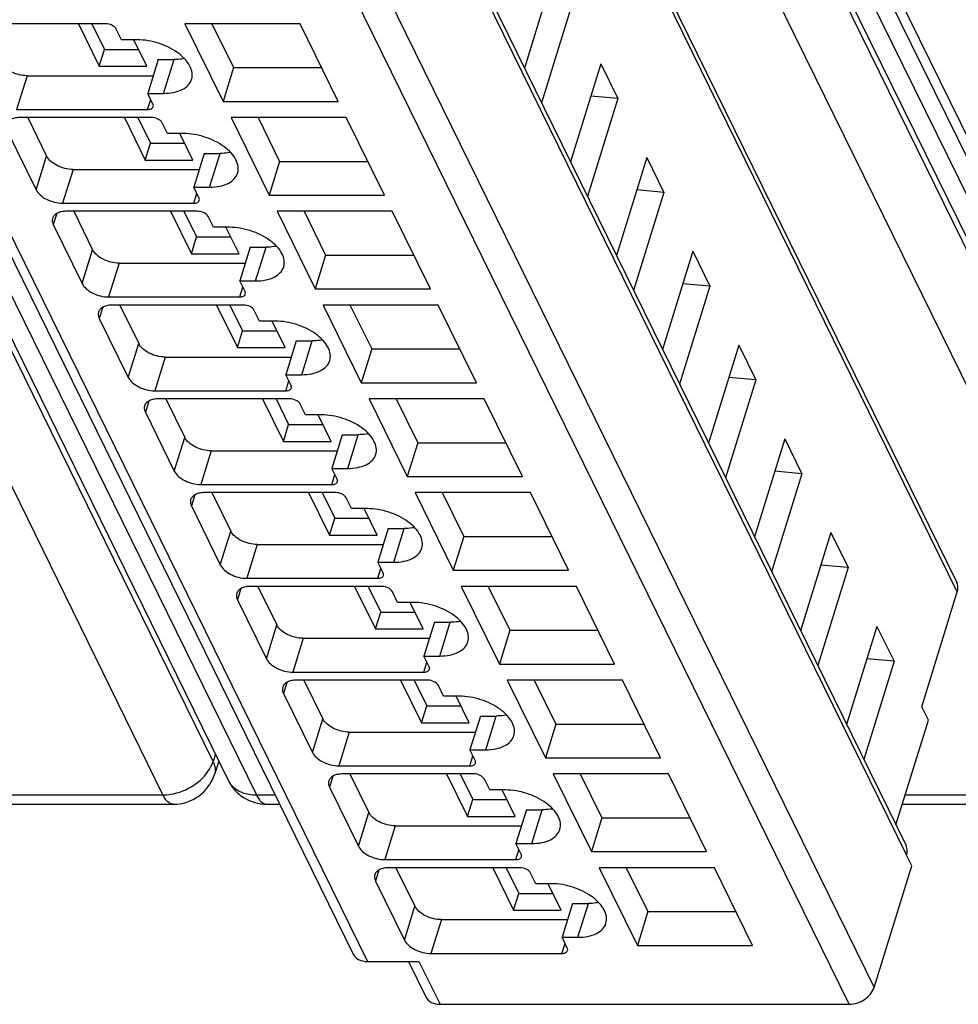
# Model space of a CAD drawing. Header units: millimetres. Extents: x 0 to 594, y 0 to 420.
# Tile 36 of 236: x 241 to 256, y 28 to 44. Entities that reach past the tile are written whole.
import ezdxf

# ---------------------------------------------------------------- set-up
doc = ezdxf.new("R2010")
doc.units = ezdxf.units.MM
doc.header["$LTSCALE"] = 32.67
doc.layers.get('0').update_dxf_attribs({"linetype": 'CONTINUOUS'})

msp = doc.modelspace()

# ---------------------------------------------------------------- linework, layer by layer
at = {"color": 9, "linetype": 'CONTINUOUS'}
for p, q in [((244.38021, 32.10772), (226.53237, 68.4778)), ((259.91544, 32.10772), (242.0676, 68.4778)), ((243.60617, 31.58985), (225.75831, 67.95995)), ((227.20355, 67.95995), (245.05141, 31.58985)), ((259.1414, 31.58985), (241.29354, 67.95995)), ((242.73878, 67.95995), (260.58663, 31.58985)), ((255.8874, 34.72941), (241.36741, 64.31805)), ((255.10352, 30.66302), (240.38017, 60.66606)), ((239.71625, 58.94662), (254.60229, 28.61205)), ((254.21458, 28.35094), (239.32854, 58.68551)), ((232.53105, 58.02246), (246.76633, 29.01399)), ((248.06628, 58.02246), (262.30156, 29.01399)), ((243.61606, 42.44077), (243.77744, 42.96298)), ((241.50469, 42.71434), (241.34332, 42.19212)), ((243.36965, 42.19212), (243.4171, 42.34568)), ((241.64638, 40.9489), (241.80776, 41.47112)), ((244.32782, 40.99034), (244.4892, 41.51256)), ((242.21646, 41.26392), (242.05508, 40.7417)), ((244.08141, 40.7417), (244.12887, 40.89526)), ((241.96411, 40.58284), (241.91075, 40.41017)), ((245.03959, 39.53992), (245.20096, 40.06214)), ((242.35814, 39.49848), (242.51952, 40.0207)), ((242.92822, 39.81349), (242.76684, 39.29128)), ((244.79318, 39.29128), (244.84063, 39.44483)), ((242.67587, 39.13242), (242.62251, 38.95975)), ((243.06991, 38.04806), (243.23129, 38.57027)), ((245.75135, 38.0895), (245.91273, 38.61172)), ((243.63999, 38.36307), (243.47861, 37.84085)), ((245.50494, 37.84085), (245.5524, 37.99441)), ((243.38764, 37.682), (243.33428, 37.50933)), ((246.46312, 36.63907), (246.62449, 37.16129)), ((243.78167, 36.59763), (243.94305, 37.11985)), ((244.35175, 36.91265), (244.19037, 36.39043)), ((246.21671, 36.39043), (246.26416, 36.54399)), ((244.0994, 36.23157), (244.04604, 36.0589)), ((244.49344, 35.14721), (244.65481, 35.66943)), ((247.17488, 35.18865), (247.33626, 35.71087)), ((245.06352, 35.46222), (244.90214, 34.94001)), ((246.92847, 34.94001), (246.97592, 35.09356)), ((244.81117, 34.78115), (244.75781, 34.60848)), ((245.2052, 33.69679), (245.36658, 34.219)), ((247.88664, 33.73823), (248.04802, 34.26045)), ((245.77528, 34.0118), (245.6139, 33.48958)), ((247.64024, 33.48958), (247.68769, 33.64314)), ((245.52293, 33.33073), (245.46957, 33.15806)), ((245.91697, 32.24636), (246.07834, 32.76858)), ((248.59841, 32.2878), (248.75979, 32.81002)), ((246.48704, 32.56138), (246.32567, 32.03916)), ((244.41689, 32.22063), (244.38021, 32.10772)), ((248.352, 32.03916), (248.39945, 32.19272)), ((246.23469, 31.8803), (246.18134, 31.70763)), ((239.54768, 31.58985), (243.60617, 31.58985)), ((245.05141, 31.58985), (245.3398, 31.58985)), ((255.08291, 31.58985), (259.1414, 31.58985)), ((246.62873, 30.79594), (246.79011, 31.31816)), ((249.31017, 30.83738), (249.47155, 31.3596)), ((247.19881, 31.11095), (247.03743, 30.58874)), ((249.06376, 30.58874), (249.11122, 30.74229)), ((246.94646, 30.42988), (246.8931, 30.25721)), ((247.34049, 29.34552), (247.50187, 29.86774)), ((250.02194, 29.38696), (250.18331, 29.90918)), ((247.91057, 29.66053), (247.7492, 29.13831)), ((249.77553, 29.13831), (249.82298, 29.29187)), ((247.56459, 29.01399), (247.88997, 28.35094))]:
    msp.add_line(p, q, dxfattribs=at)
at = {"color": 7, "linetype": 'CONTINUOUS'}
for p, q in [((226.76644, 68.18848), (244.6143, 31.81837)), ((242.30167, 68.18848), (260.14952, 31.81837)), ((241.35963, 64.4649), (255.87962, 34.87626)), ((240.37255, 60.80997), (255.0959, 30.80693)), ((232.31249, 58.13672), (246.54778, 29.12825)), ((247.84772, 58.13672), (262.08301, 29.12825)), ((249.66317, 44.34921), (249.19452, 42.83268)), ((249.92754, 43.81048), (249.45889, 42.29395)), ((242.71889, 43.51822), (240.69256, 43.51822)), ((242.29856, 43.51822), (242.62188, 42.85938)), ((242.50739, 43.51822), (242.70256, 43.12049)), ((242.96372, 43.26958), (242.88237, 43.43534)), ((245.72769, 43.51822), (243.94698, 43.51822)), ((243.94698, 43.51822), (244.53672, 42.31645)), ((244.36462, 43.51822), (244.6981, 42.83866)), ((246.31744, 42.31645), (245.72769, 43.51822)), ((243.20934, 43.26958), (242.96372, 43.26958)), ((243.35872, 42.85938), (243.15743, 43.26958)), ((242.62188, 42.85938), (242.70256, 43.12049)), ((242.70256, 43.12049), (243.23059, 43.12049)), ((243.53182, 42.96298), (243.37044, 42.44077)), ((243.53182, 42.96298), (243.77744, 42.96298)), ((242.62188, 42.85938), (243.35872, 42.85938)), ((244.6981, 42.83866), (244.53672, 42.31645)), ((244.6981, 42.83866), (246.06117, 42.83866)), ((250.37493, 42.89879), (249.90629, 41.38225)), ((250.37493, 42.89879), (250.6393, 42.36006)), ((241.50469, 42.71434), (243.45498, 42.71434)), ((243.37044, 42.44077), (243.61606, 42.44077)), ((243.45179, 42.275), (243.37044, 42.44077)), ((250.6393, 42.36006), (250.17066, 40.84352)), ((250.6393, 42.36006), (250.21986, 42.39699)), ((241.34332, 42.19212), (243.36965, 42.19212)), ((244.53672, 42.31645), (246.31744, 42.31645)), ((243.43066, 42.0678), (241.40432, 42.0678)), ((241.51495, 42.0678), (241.80776, 41.47112)), ((243.01033, 42.0678), (243.33364, 41.40896)), ((243.21915, 42.0678), (243.41433, 41.67007)), ((246.43946, 42.0678), (244.65874, 42.0678)), ((244.65874, 42.0678), (245.24849, 40.86602)), ((245.07638, 42.0678), (245.40987, 41.38824)), ((247.02921, 40.86602), (246.43946, 42.0678)), ((243.67548, 41.81916), (243.59414, 41.98492)), ((241.19898, 41.8606), (241.64638, 40.9489)), ((243.9211, 41.81916), (243.67548, 41.81916)), ((244.07049, 41.40896), (243.86919, 41.81916)), ((243.33364, 41.40896), (243.41433, 41.67007)), ((243.41433, 41.67007), (243.94235, 41.67007)), ((244.24358, 41.51256), (244.08221, 40.99034)), ((244.24358, 41.51256), (244.4892, 41.51256)), ((251.0867, 41.44837), (250.61805, 39.93183)), ((251.0867, 41.44837), (251.35107, 40.90964)), ((243.33364, 41.40896), (244.07049, 41.40896)), ((245.40987, 41.38824), (245.24849, 40.86602)), ((245.40987, 41.38824), (246.77294, 41.38824)), ((242.21646, 41.26392), (244.16675, 41.26392)), ((244.08221, 40.99034), (244.32782, 40.99034)), ((244.16355, 40.82458), (244.08221, 40.99034)), ((245.24849, 40.86602), (247.02921, 40.86602)), ((251.35107, 40.90964), (250.88242, 39.3931)), ((251.35107, 40.90964), (250.93163, 40.94657)), ((242.05508, 40.7417), (244.08141, 40.7417)), ((244.14242, 40.61738), (242.11609, 40.61738)), ((242.22671, 40.61738), (242.51952, 40.0207)), ((243.72209, 40.61738), (244.0454, 39.95854)), ((243.93091, 40.61738), (244.12609, 40.21965)), ((244.38725, 40.36873), (244.3059, 40.5345)), ((247.15122, 40.61738), (245.3705, 40.61738)), ((245.3705, 40.61738), (245.96025, 39.4156)), ((245.78815, 40.61738), (246.12163, 39.93782)), ((247.74097, 39.4156), (247.15122, 40.61738)), ((241.91075, 40.41017), (242.35814, 39.49848)), ((244.63286, 40.36873), (244.38725, 40.36873)), ((244.78225, 39.95854), (244.58096, 40.36873)), ((244.0454, 39.95854), (244.12609, 40.21965)), ((244.12609, 40.21965), (244.65412, 40.21965)), ((244.95535, 40.06214), (244.79397, 39.53992)), ((244.95535, 40.06214), (245.20096, 40.06214)), ((244.0454, 39.95854), (244.78225, 39.95854)), ((246.12163, 39.93782), (245.96025, 39.4156)), ((246.12163, 39.93782), (247.4847, 39.93782)), ((251.79846, 39.99794), (251.32981, 38.48141)), ((251.79846, 39.99794), (252.06283, 39.45921)), ((242.92822, 39.81349), (244.87851, 39.81349)), ((244.79397, 39.53992), (245.03959, 39.53992)), ((244.87531, 39.37416), (244.79397, 39.53992)), ((252.06283, 39.45921), (251.59418, 37.94268)), ((252.06283, 39.45921), (251.64339, 39.49615)), ((245.96025, 39.4156), (247.74097, 39.4156)), ((242.76684, 39.29128), (244.79318, 39.29128)), ((244.85419, 39.16695), (242.82785, 39.16695)), ((242.93848, 39.16695), (243.23129, 38.57027)), ((244.43386, 39.16695), (244.75717, 38.50811)), ((244.64268, 39.16695), (244.83786, 38.76922)), ((247.86299, 39.16695), (246.08227, 39.16695)), ((246.08227, 39.16695), (246.67202, 37.96518)), ((246.49793, 39.17099), (246.83339, 38.48739)), ((248.45273, 37.96518), (247.86299, 39.16695)), ((245.09901, 38.91831), (245.01767, 39.08407)), ((242.62251, 38.95975), (243.06991, 38.04806)), ((245.34463, 38.91831), (245.09901, 38.91831)), ((245.49402, 38.50811), (245.29272, 38.91831)), ((244.75717, 38.50811), (244.83786, 38.76922)), ((244.83786, 38.76922), (245.36588, 38.76922)), ((245.66711, 38.61172), (245.50573, 38.0895)), ((245.66711, 38.61172), (245.91273, 38.61172)), ((252.51022, 38.54752), (252.04158, 37.03098)), ((252.51022, 38.54752), (252.77459, 38.00879)), ((244.75717, 38.50811), (245.49402, 38.50811)), ((246.83339, 38.48739), (246.67202, 37.96518)), ((246.83339, 38.48739), (248.19647, 38.48739)), ((243.63999, 38.36307), (245.59028, 38.36307)), ((245.50573, 38.0895), (245.75135, 38.0895)), ((245.58708, 37.92373), (245.50573, 38.0895)), ((246.67202, 37.96518), (248.45273, 37.96518)), ((252.77459, 38.00879), (252.30595, 36.49225)), ((252.77459, 38.00879), (252.35516, 38.04572)), ((243.47861, 37.84085), (245.50494, 37.84085)), ((245.56595, 37.71653), (243.53962, 37.71653)), ((243.65024, 37.71653), (243.94305, 37.11985)), ((245.14562, 37.71653), (245.46893, 37.05769)), ((245.35444, 37.71653), (245.54962, 37.3188)), ((245.81078, 37.46789), (245.72943, 37.63365)), ((248.57475, 37.71653), (246.79403, 37.71653)), ((246.79403, 37.71653), (247.38378, 36.51475)), ((247.21168, 37.71653), (247.54516, 37.03697)), ((249.1645, 36.51475), (248.57475, 37.71653)), ((243.33428, 37.50933), (243.78167, 36.59763)), ((246.05639, 37.46789), (245.81078, 37.46789)), ((246.20578, 37.05769), (246.00449, 37.46789)), ((245.46893, 37.05769), (245.54962, 37.3188)), ((245.54962, 37.3188), (246.07765, 37.3188)), ((246.37888, 37.16129), (246.2175, 36.63907)), ((246.37888, 37.16129), (246.62449, 37.16129)), ((245.46893, 37.05769), (246.20578, 37.05769)), ((247.54516, 37.03697), (247.38378, 36.51475)), ((247.54516, 37.03697), (248.90823, 37.03697)), ((253.22199, 37.0971), (252.75334, 35.58056)), ((253.22199, 37.0971), (253.48636, 36.55837)), ((244.35175, 36.91265), (246.30204, 36.91265)), ((246.2175, 36.63907), (246.46312, 36.63907)), ((246.29884, 36.47331), (246.2175, 36.63907)), ((253.48636, 36.55837), (253.01771, 35.04183)), ((253.48636, 36.55837), (253.06692, 36.5953)), ((247.38378, 36.51475), (249.1645, 36.51475)), ((244.19037, 36.39043), (246.21671, 36.39043)), ((246.27772, 36.26611), (244.25138, 36.26611)), ((244.36201, 36.26611), (244.65481, 35.66943)), ((245.85738, 36.26611), (246.1807, 35.60727)), ((246.06621, 36.26611), (246.26139, 35.86838)), ((249.28652, 36.26611), (247.5058, 36.26611)), ((247.5058, 36.26611), (248.09554, 35.06433)), ((247.92344, 36.26611), (248.25692, 35.58655)), ((249.87626, 35.06433), (249.28652, 36.26611)), ((246.52254, 36.01746), (246.4412, 36.18323)), ((244.04604, 36.0589), (244.49344, 35.14721)), ((246.76816, 36.01746), (246.52254, 36.01746)), ((246.91755, 35.60727), (246.71625, 36.01746)), ((246.1807, 35.60727), (246.26139, 35.86838)), ((246.26139, 35.86838), (246.78941, 35.86838)), ((247.09064, 35.71087), (246.92926, 35.18865)), ((247.09064, 35.71087), (247.33626, 35.71087)), ((253.93375, 35.64667), (253.46511, 34.13014)), ((253.93375, 35.64667), (254.19812, 35.10795)), ((246.1807, 35.60727), (246.91755, 35.60727)), ((248.25692, 35.58655), (248.09554, 35.06433)), ((248.25692, 35.58655), (249.62, 35.58655)), ((245.06352, 35.46222), (247.0138, 35.46222)), ((246.92926, 35.18865), (247.17488, 35.18865)), ((247.01061, 35.02289), (246.92926, 35.18865)), ((248.09554, 35.06433), (249.87626, 35.06433)), ((254.19812, 35.10795), (253.72948, 33.59141)), ((254.19812, 35.10795), (253.77869, 35.14488)), ((244.90214, 34.94001), (246.92847, 34.94001)), ((246.98948, 34.81568), (244.96315, 34.81568)), ((245.07377, 34.81568), (245.36658, 34.219)), ((246.56915, 34.81568), (246.89246, 34.15684)), ((246.77797, 34.81568), (246.97315, 34.41795)), ((247.23431, 34.56704), (247.15296, 34.7328)), ((249.99828, 34.81568), (248.21756, 34.81568)), ((248.21756, 34.81568), (248.80731, 33.61391)), ((248.63521, 34.81568), (248.96869, 34.13612)), ((250.58803, 33.61391), (249.99828, 34.81568)), ((255.33872, 32.95387), (255.8874, 34.72941)), ((244.75781, 34.60848), (245.2052, 33.69679)), ((247.47992, 34.56704), (247.23431, 34.56704)), ((247.62931, 34.15684), (247.42801, 34.56704)), ((246.89246, 34.15684), (246.97315, 34.41795)), ((246.97315, 34.41795), (247.50118, 34.41795)), ((246.89246, 34.15684), (247.62931, 34.15684)), ((247.80241, 34.26045), (247.64103, 33.73823)), ((247.80241, 34.26045), (248.04802, 34.26045)), ((248.96869, 34.13612), (248.80731, 33.61391)), ((248.96869, 34.13612), (250.33176, 34.13612)), ((254.64552, 34.19625), (254.17687, 32.67971)), ((254.64552, 34.19625), (254.90989, 33.65752)), ((245.77528, 34.0118), (247.72557, 34.0118)), ((247.64103, 33.73823), (247.88664, 33.73823)), ((247.72237, 33.57246), (247.64103, 33.73823)), ((254.90989, 33.65752), (254.44212, 32.13919)), ((254.90989, 33.65752), (254.49045, 33.69445)), ((248.80731, 33.61391), (250.58803, 33.61391)), ((245.6139, 33.48958), (247.64024, 33.48958)), ((247.70124, 33.36526), (245.67491, 33.36526)), ((245.78554, 33.36526), (246.07834, 32.76858)), ((247.28091, 33.36526), (247.60423, 32.70642)), ((247.48974, 33.36526), (247.68491, 32.96753)), ((250.71004, 33.36526), (248.92933, 33.36526)), ((248.92933, 33.36526), (249.51907, 32.16348)), ((249.34697, 33.36526), (249.68045, 32.6857)), ((251.29979, 32.16348), (250.71004, 33.36526)), ((247.94607, 33.11662), (247.86473, 33.28238)), ((245.46957, 33.15806), (245.91697, 32.24636)), ((248.19169, 33.11662), (247.94607, 33.11662)), ((248.34107, 32.70642), (248.13978, 33.11662)), ((247.60423, 32.70642), (247.68491, 32.96753)), ((247.68491, 32.96753), (248.21294, 32.96753)), ((255.4404, 32.74667), (255.33872, 32.95387)), ((248.51417, 32.81002), (248.35279, 32.2878)), ((248.51417, 32.81002), (248.75979, 32.81002)), ((254.93948, 31.12569), (255.4404, 32.74667)), ((247.60423, 32.70642), (248.34107, 32.70642)), ((249.68045, 32.6857), (249.51907, 32.16348)), ((249.68045, 32.6857), (251.04352, 32.6857)), ((246.48704, 32.56138), (248.43733, 32.56138)), ((248.35279, 32.2878), (248.59841, 32.2878)), ((248.43414, 32.12204), (248.35279, 32.2878)), ((249.51907, 32.16348), (251.29979, 32.16348)), ((244.46918, 32.11408), (244.40158, 31.90604)), ((246.32567, 32.03916), (248.352, 32.03916)), ((248.41301, 31.91484), (246.38667, 31.91484)), ((246.4973, 31.91484), (246.79011, 31.31816)), ((247.99268, 31.91484), (248.31599, 31.256)), ((248.2015, 31.91484), (248.39668, 31.51711)), ((248.65783, 31.66619), (248.57649, 31.83196)), ((251.42181, 31.91484), (249.64109, 31.91484)), ((249.64109, 31.91484), (250.23084, 30.71306)), ((250.05874, 31.91484), (250.39222, 31.23528)), ((252.01156, 30.71306), (251.42181, 31.91484)), ((246.18134, 31.70763), (246.62873, 30.79594)), ((248.90345, 31.66619), (248.65783, 31.66619)), ((249.05284, 31.256), (248.85154, 31.66619)), ((239.50305, 31.4454), (243.76755, 31.4454)), ((245.21278, 31.4454), (245.41069, 31.4454)), ((248.31599, 31.256), (248.39668, 31.51711)), ((248.39668, 31.51711), (248.92471, 31.51711)), ((255.03827, 31.4454), (259.30278, 31.4454)), ((248.31599, 31.256), (249.05284, 31.256)), ((249.22593, 31.3596), (249.06456, 30.83738)), ((249.22593, 31.3596), (249.47155, 31.3596)), ((250.39222, 31.23528), (250.23084, 30.71306)), ((250.39222, 31.23528), (251.75529, 31.23528)), ((247.19881, 31.11095), (249.1491, 31.11095)), ((249.06456, 30.83738), (249.31017, 30.83738)), ((249.1459, 30.67162), (249.06456, 30.83738)), ((250.23084, 30.71306), (252.01156, 30.71306)), ((255.10191, 30.6578), (255.10352, 30.66302)), ((255.18325, 30.49203), (255.10191, 30.6578)), ((247.03743, 30.58874), (249.06376, 30.58874)), ((249.12477, 30.46442), (247.09844, 30.46442)), ((247.20906, 30.46442), (247.50187, 29.86774)), ((248.70444, 30.46442), (249.02775, 29.80557)), ((248.91326, 30.46442), (249.10844, 30.06668)), ((252.13357, 30.46442), (250.35285, 30.46442)), ((250.35285, 30.46442), (250.9426, 29.26264)), ((250.7705, 30.46442), (251.10398, 29.78485)), ((252.72332, 29.26264), (252.13357, 30.46442)), ((254.60229, 28.61205), (255.18325, 30.49203)), ((249.3696, 30.21577), (249.28825, 30.38153)), ((246.8931, 30.25721), (247.34049, 29.34552)), ((249.61521, 30.21577), (249.3696, 30.21577)), ((249.7646, 29.80557), (249.56331, 30.21577)), ((249.02775, 29.80557), (249.10844, 30.06668)), ((249.10844, 30.06668), (249.63647, 30.06668)), ((249.9377, 29.90918), (249.77632, 29.38696)), ((249.9377, 29.90918), (250.18331, 29.90918)), ((249.02775, 29.80557), (249.7646, 29.80557)), ((251.10398, 29.78485), (250.9426, 29.26264)), ((251.10398, 29.78485), (252.46705, 29.78485)), ((247.91057, 29.66053), (249.86086, 29.66053)), ((249.77632, 29.38696), (250.02194, 29.38696)), ((249.85767, 29.2212), (249.77632, 29.38696)), ((250.9426, 29.26264), (252.72332, 29.26264)), ((247.7492, 29.13831), (249.77553, 29.13831)), ((246.76633, 29.01399), (247.56459, 29.01399)), ((247.4021, 29.01399), (247.67141, 28.4652)), ((247.88997, 28.35094), (254.21458, 28.35094))]:
    msp.add_line(p, q, dxfattribs=at)
for centre, radius, start, end in [((243.76755, 32.11206), 0.66667, 269.996931, 341.969103), ((245.21278, 32.11206), 0.66667, 206.035698, 270.002925), ((254.8783, 30.73281), 0.23578, 342.783007, 349.631851)]:
    msp.add_arc(centre, radius, start, end, dxfattribs=at)
for points, knots in [([(242.88237, 43.43534), (242.86955, 43.46147), (242.81526, 43.50243), (242.75279, 43.51822), (242.71889, 43.51822)], [0, 0, 0, 0, 0.46198205, 1, 1, 1, 1]), ([(244.04962, 42.65835), (244.05945, 42.69018), (244.06401, 42.76328), (244.02456, 42.87237), (243.94628, 42.9776), (243.79153, 43.11098), (243.54304, 43.23042), (243.32073, 43.26958), (243.20934, 43.26958)], [0, 0, 0, 0, 0.08651326, 0.18324425, 0.2955517, 0.42361951, 0.71069026, 1, 1, 1, 1]), ([(243.93787, 42.97885), (243.92527, 42.97618), (243.87231, 42.96662), (243.81835, 42.96298), (243.77744, 42.96298)], [0, 0, 0, 0, 0.23947121, 1, 1, 1, 1]), ([(241.50469, 42.71434), (241.41995, 42.71434), (241.29325, 42.74691), (241.15986, 42.83355), (241.1108, 42.89137), (241.09599, 42.92154)], [0, 0, 0, 0, 0.53501664, 0.78777233, 1, 1, 1, 1]), ([(243.61606, 42.44077), (243.66824, 42.44077), (243.76653, 42.44906), (243.89862, 42.49056), (243.99928, 42.55954), (244.03937, 42.62516), (244.04962, 42.65835)], [0, 0, 0, 0, 0.30376172, 0.57000494, 0.79777765, 1, 1, 1, 1]), ([(243.36965, 42.19212), (243.38911, 42.19212), (243.42388, 42.1961), (243.45209, 42.22182), (243.45637, 42.23564)], [0, 0, 0, 0, 0.57363204, 1, 1, 1, 1]), ([(243.45637, 42.23564), (243.45924, 42.24493), (243.45846, 42.25936), (243.4534, 42.27172), (243.45179, 42.275)], [0, 0, 0, 0, 0.72677454, 1, 1, 1, 1]), ([(241.40432, 42.0678), (241.37823, 42.0678), (241.32909, 42.06365), (241.26304, 42.04291), (241.21272, 42.00841), (241.19266, 41.97561), (241.18753, 41.95901)], [0, 0, 0, 0, 0.30375974, 0.56999726, 0.79778841, 1, 1, 1, 1]), ([(243.59414, 41.98492), (243.58132, 42.01105), (243.52703, 42.05201), (243.46456, 42.0678), (243.43066, 42.0678)], [0, 0, 0, 0, 0.46198205, 1, 1, 1, 1]), ([(244.76139, 41.20792), (244.77122, 41.23975), (244.77577, 41.31286), (244.73632, 41.42195), (244.65804, 41.52718), (244.50329, 41.66056), (244.2548, 41.78), (244.03249, 41.81916), (243.9211, 41.81916)], [0, 0, 0, 0, 0.08651326, 0.18324425, 0.2955517, 0.42361951, 0.71069026, 1, 1, 1, 1]), ([(242.21646, 41.26392), (242.13172, 41.26392), (242.00501, 41.29649), (241.87163, 41.38313), (241.82257, 41.44094), (241.80776, 41.47112)], [0, 0, 0, 0, 0.53501664, 0.78777233, 1, 1, 1, 1]), ([(244.64963, 41.52843), (244.63703, 41.52576), (244.58407, 41.5162), (244.53011, 41.51256), (244.4892, 41.51256)], [0, 0, 0, 0, 0.23947121, 1, 1, 1, 1]), ([(244.32782, 40.99034), (244.38, 40.99034), (244.4783, 40.99864), (244.61038, 41.04013), (244.71104, 41.10911), (244.75114, 41.17473), (244.76139, 41.20792)], [0, 0, 0, 0, 0.30376172, 0.57000494, 0.79777765, 1, 1, 1, 1]), ([(241.64638, 40.9489), (241.66119, 40.91873), (241.71025, 40.86091), (241.84363, 40.77427), (241.97034, 40.7417), (242.05508, 40.7417)], [0, 0, 0, 0, 0.21222789, 0.46498369, 1, 1, 1, 1]), ([(244.16813, 40.78522), (244.17101, 40.79451), (244.17022, 40.80894), (244.16516, 40.8213), (244.16355, 40.82458)], [0, 0, 0, 0, 0.72677454, 1, 1, 1, 1]), ([(244.08141, 40.7417), (244.10087, 40.7417), (244.13565, 40.74567), (244.16385, 40.7714), (244.16813, 40.78522)], [0, 0, 0, 0, 0.57363204, 1, 1, 1, 1]), ([(242.11609, 40.61738), (242.09, 40.61738), (242.04085, 40.61323), (241.97481, 40.59249), (241.92449, 40.55798), (241.90443, 40.52518), (241.8993, 40.50859)], [0, 0, 0, 0, 0.30375974, 0.56999726, 0.79778841, 1, 1, 1, 1]), ([(244.3059, 40.5345), (244.29308, 40.56063), (244.23879, 40.60159), (244.17632, 40.61738), (244.14242, 40.61738)], [0, 0, 0, 0, 0.46198205, 1, 1, 1, 1]), ([(241.8993, 40.50859), (241.89697, 40.50105), (241.8905, 40.4679), (241.89947, 40.43317), (241.91075, 40.41017)], [0, 0, 0, 0, 0.23564532, 1, 1, 1, 1]), ([(245.47315, 39.7575), (245.48298, 39.78933), (245.48754, 39.86243), (245.44809, 39.97153), (245.36981, 40.07676), (245.21505, 40.21013), (244.96657, 40.32958), (244.74426, 40.36873), (244.63286, 40.36873)], [0, 0, 0, 0, 0.08651326, 0.18324425, 0.2955517, 0.42361951, 0.71069026, 1, 1, 1, 1]), ([(245.3614, 40.078), (245.34879, 40.07533), (245.29584, 40.06577), (245.24188, 40.06214), (245.20096, 40.06214)], [0, 0, 0, 0, 0.23947121, 1, 1, 1, 1]), ([(242.92822, 39.81349), (242.84348, 39.81349), (242.71678, 39.84606), (242.58339, 39.9327), (242.53433, 39.99052), (242.51952, 40.0207)], [0, 0, 0, 0, 0.53501664, 0.78777233, 1, 1, 1, 1]), ([(245.03959, 39.53992), (245.09177, 39.53992), (245.19006, 39.54822), (245.32214, 39.58971), (245.4228, 39.65869), (245.4629, 39.72431), (245.47315, 39.7575)], [0, 0, 0, 0, 0.30376172, 0.57000494, 0.79777765, 1, 1, 1, 1]), ([(242.35814, 39.49848), (242.37295, 39.4683), (242.42201, 39.41048), (242.5554, 39.32384), (242.6821, 39.29128), (242.76684, 39.29128)], [0, 0, 0, 0, 0.21222789, 0.46498369, 1, 1, 1, 1]), ([(244.79318, 39.29128), (244.81264, 39.29128), (244.84741, 39.29525), (244.87562, 39.32098), (244.87989, 39.33479)], [0, 0, 0, 0, 0.57363204, 1, 1, 1, 1]), ([(244.87989, 39.33479), (244.88277, 39.34408), (244.88199, 39.35851), (244.87693, 39.37088), (244.87531, 39.37416)], [0, 0, 0, 0, 0.72677454, 1, 1, 1, 1]), ([(242.82785, 39.16695), (242.80176, 39.16695), (242.75262, 39.1628), (242.68657, 39.14206), (242.63625, 39.10756), (242.61619, 39.07476), (242.61106, 39.05817)], [0, 0, 0, 0, 0.30375974, 0.56999726, 0.79778841, 1, 1, 1, 1]), ([(245.01767, 39.08407), (245.00485, 39.1102), (244.95056, 39.15117), (244.88808, 39.16695), (244.85419, 39.16695)], [0, 0, 0, 0, 0.46198205, 1, 1, 1, 1]), ([(242.61106, 39.05817), (242.60873, 39.05062), (242.60226, 39.01748), (242.61123, 38.98275), (242.62251, 38.95975)], [0, 0, 0, 0, 0.23564532, 1, 1, 1, 1]), ([(246.18492, 38.30708), (246.19475, 38.33891), (246.1993, 38.41201), (246.15985, 38.5211), (246.08157, 38.62633), (245.92682, 38.75971), (245.67833, 38.87915), (245.45602, 38.91831), (245.34463, 38.91831)], [0, 0, 0, 0, 0.08651326, 0.18324425, 0.2955517, 0.42361951, 0.71069026, 1, 1, 1, 1]), ([(243.63999, 38.36307), (243.55525, 38.36307), (243.42854, 38.39564), (243.29515, 38.48228), (243.24609, 38.5401), (243.23129, 38.57027)], [0, 0, 0, 0, 0.53501664, 0.78777233, 1, 1, 1, 1]), ([(246.07316, 38.62758), (246.06056, 38.62491), (246.0076, 38.61535), (245.95364, 38.61172), (245.91273, 38.61172)], [0, 0, 0, 0, 0.23947121, 1, 1, 1, 1]), ([(245.75135, 38.0895), (245.80353, 38.0895), (245.90183, 38.09779), (246.03391, 38.13929), (246.13457, 38.20827), (246.17467, 38.27389), (246.18492, 38.30708)], [0, 0, 0, 0, 0.30376172, 0.57000494, 0.79777765, 1, 1, 1, 1]), ([(243.06991, 38.04806), (243.08472, 38.01788), (243.13378, 37.96006), (243.26716, 37.87342), (243.39387, 37.84085), (243.47861, 37.84085)], [0, 0, 0, 0, 0.21222789, 0.46498369, 1, 1, 1, 1]), ([(245.59166, 37.88437), (245.59454, 37.89366), (245.59375, 37.90809), (245.58869, 37.92045), (245.58708, 37.92373)], [0, 0, 0, 0, 0.72677454, 1, 1, 1, 1]), ([(245.50494, 37.84085), (245.5244, 37.84085), (245.55918, 37.84483), (245.58738, 37.87055), (245.59166, 37.88437)], [0, 0, 0, 0, 0.57363204, 1, 1, 1, 1]), ([(243.53962, 37.71653), (243.51353, 37.71653), (243.46438, 37.71238), (243.39834, 37.69164), (243.34802, 37.65714), (243.32795, 37.62434), (243.32283, 37.60774)], [0, 0, 0, 0, 0.30375974, 0.56999726, 0.79778841, 1, 1, 1, 1]), ([(245.72943, 37.63365), (245.71661, 37.65978), (245.66232, 37.70074), (245.59985, 37.71653), (245.56595, 37.71653)], [0, 0, 0, 0, 0.46198205, 1, 1, 1, 1]), ([(243.32283, 37.60774), (243.32049, 37.6002), (243.31403, 37.56705), (243.32299, 37.53232), (243.33428, 37.50933)], [0, 0, 0, 0, 0.23564532, 1, 1, 1, 1]), ([(246.89668, 36.85665), (246.90651, 36.88848), (246.91107, 36.96159), (246.87162, 37.07068), (246.79334, 37.17591), (246.63858, 37.30929), (246.39009, 37.42873), (246.16779, 37.46789), (246.05639, 37.46789)], [0, 0, 0, 0, 0.08651326, 0.18324425, 0.2955517, 0.42361951, 0.71069026, 1, 1, 1, 1]), ([(246.78493, 37.17716), (246.77232, 37.17449), (246.71936, 37.16493), (246.6654, 37.16129), (246.62449, 37.16129)], [0, 0, 0, 0, 0.23947121, 1, 1, 1, 1]), ([(244.35175, 36.91265), (244.26701, 36.91265), (244.1403, 36.94522), (244.00692, 37.03186), (243.95786, 37.08967), (243.94305, 37.11985)], [0, 0, 0, 0, 0.53501664, 0.78777233, 1, 1, 1, 1]), ([(246.46312, 36.63907), (246.5153, 36.63907), (246.61359, 36.64737), (246.74567, 36.68886), (246.84633, 36.75784), (246.88643, 36.82346), (246.89668, 36.85665)], [0, 0, 0, 0, 0.30376172, 0.57000494, 0.79777765, 1, 1, 1, 1]), ([(243.78167, 36.59763), (243.79648, 36.56746), (243.84554, 36.50964), (243.97893, 36.423), (244.10563, 36.39043), (244.19037, 36.39043)], [0, 0, 0, 0, 0.21222789, 0.46498369, 1, 1, 1, 1]), ([(246.21671, 36.39043), (246.23617, 36.39043), (246.27094, 36.3944), (246.29914, 36.42013), (246.30342, 36.43395)], [0, 0, 0, 0, 0.57363204, 1, 1, 1, 1]), ([(246.30342, 36.43395), (246.3063, 36.44324), (246.30551, 36.45767), (246.30045, 36.47003), (246.29884, 36.47331)], [0, 0, 0, 0, 0.72677454, 1, 1, 1, 1]), ([(244.25138, 36.26611), (244.22529, 36.26611), (244.17615, 36.26196), (244.1101, 36.24122), (244.05978, 36.20672), (244.03972, 36.17391), (244.03459, 36.15732)], [0, 0, 0, 0, 0.30375974, 0.56999726, 0.79778841, 1, 1, 1, 1]), ([(246.4412, 36.18323), (246.42837, 36.20936), (246.37408, 36.25032), (246.31161, 36.26611), (246.27772, 36.26611)], [0, 0, 0, 0, 0.46198205, 1, 1, 1, 1]), ([(244.03459, 36.15732), (244.03226, 36.14978), (244.02579, 36.11663), (244.03476, 36.0819), (244.04604, 36.0589)], [0, 0, 0, 0, 0.23564532, 1, 1, 1, 1]), ([(247.60845, 35.40623), (247.61828, 35.43806), (247.62283, 35.51116), (247.58338, 35.62026), (247.5051, 35.72549), (247.35035, 35.85886), (247.10186, 35.97831), (246.87955, 36.01746), (246.76816, 36.01746)], [0, 0, 0, 0, 0.08651326, 0.18324425, 0.2955517, 0.42361951, 0.71069026, 1, 1, 1, 1]), ([(245.06352, 35.46222), (244.97877, 35.46222), (244.85207, 35.49479), (244.71868, 35.58143), (244.66962, 35.63925), (244.65481, 35.66943)], [0, 0, 0, 0, 0.53501664, 0.78777233, 1, 1, 1, 1]), ([(247.49669, 35.72673), (247.48409, 35.72406), (247.43113, 35.7145), (247.37717, 35.71087), (247.33626, 35.71087)], [0, 0, 0, 0, 0.23947121, 1, 1, 1, 1]), ([(247.17488, 35.18865), (247.22706, 35.18865), (247.32536, 35.19695), (247.45744, 35.23844), (247.5581, 35.30742), (247.5982, 35.37304), (247.60845, 35.40623)], [0, 0, 0, 0, 0.30376172, 0.57000494, 0.79777765, 1, 1, 1, 1]), ([(244.49344, 35.14721), (244.50825, 35.11703), (244.5573, 35.05921), (244.69069, 34.97257), (244.8174, 34.94001), (244.90214, 34.94001)], [0, 0, 0, 0, 0.21222789, 0.46498369, 1, 1, 1, 1]), ([(246.92847, 34.94001), (246.94793, 34.94001), (246.9827, 34.94398), (247.01091, 34.96971), (247.01519, 34.98352)], [0, 0, 0, 0, 0.57363204, 1, 1, 1, 1]), ([(247.01519, 34.98352), (247.01806, 34.99281), (247.01728, 35.00724), (247.01222, 35.01961), (247.01061, 35.02289)], [0, 0, 0, 0, 0.72677454, 1, 1, 1, 1]), ([(255.8874, 34.72941), (255.89503, 34.75409), (255.90264, 34.80461), (255.89024, 34.85463), (255.87962, 34.87626)], [0, 0, 0, 0, 0.51736268, 1, 1, 1, 1]), ([(244.96315, 34.81568), (244.93706, 34.81568), (244.88791, 34.81153), (244.82186, 34.79079), (244.77154, 34.75629), (244.75148, 34.72349), (244.74635, 34.7069)], [0, 0, 0, 0, 0.30375974, 0.56999726, 0.79778841, 1, 1, 1, 1]), ([(247.15296, 34.7328), (247.14014, 34.75893), (247.08585, 34.7999), (247.02338, 34.81568), (246.98948, 34.81568)], [0, 0, 0, 0, 0.46198205, 1, 1, 1, 1]), ([(244.74635, 34.7069), (244.74402, 34.69935), (244.73756, 34.66621), (244.74652, 34.63148), (244.75781, 34.60848)], [0, 0, 0, 0, 0.23564532, 1, 1, 1, 1]), ([(248.32021, 33.95581), (248.33004, 33.98764), (248.33459, 34.06074), (248.29515, 34.16983), (248.21687, 34.27506), (248.06211, 34.40844), (247.81362, 34.52788), (247.59132, 34.56704), (247.47992, 34.56704)], [0, 0, 0, 0, 0.08651326, 0.18324425, 0.2955517, 0.42361951, 0.71069026, 1, 1, 1, 1]), ([(248.20845, 34.27631), (248.19585, 34.27364), (248.14289, 34.26408), (248.08893, 34.26045), (248.04802, 34.26045)], [0, 0, 0, 0, 0.23947121, 1, 1, 1, 1]), ([(245.77528, 34.0118), (245.69054, 34.0118), (245.56383, 34.04437), (245.43045, 34.13101), (245.38139, 34.18883), (245.36658, 34.219)], [0, 0, 0, 0, 0.53501664, 0.78777233, 1, 1, 1, 1]), ([(247.88664, 33.73823), (247.93882, 33.73823), (248.03712, 33.74652), (248.1692, 33.78802), (248.26986, 33.857), (248.30996, 33.92262), (248.32021, 33.95581)], [0, 0, 0, 0, 0.30376172, 0.57000494, 0.79777765, 1, 1, 1, 1]), ([(245.2052, 33.69679), (245.22001, 33.66661), (245.26907, 33.60879), (245.40246, 33.52215), (245.52916, 33.48958), (245.6139, 33.48958)], [0, 0, 0, 0, 0.21222789, 0.46498369, 1, 1, 1, 1]), ([(247.64024, 33.48958), (247.6597, 33.48958), (247.69447, 33.49356), (247.72267, 33.51928), (247.72695, 33.5331)], [0, 0, 0, 0, 0.57363204, 1, 1, 1, 1]), ([(247.72695, 33.5331), (247.72983, 33.54239), (247.72904, 33.55682), (247.72398, 33.56918), (247.72237, 33.57246)], [0, 0, 0, 0, 0.72677454, 1, 1, 1, 1]), ([(245.67491, 33.36526), (245.64882, 33.36526), (245.59967, 33.36111), (245.53363, 33.34037), (245.48331, 33.30587), (245.46325, 33.27307), (245.45812, 33.25647)], [0, 0, 0, 0, 0.30375974, 0.56999726, 0.79778841, 1, 1, 1, 1]), ([(247.86473, 33.28238), (247.8519, 33.30851), (247.79761, 33.34947), (247.73514, 33.36526), (247.70124, 33.36526)], [0, 0, 0, 0, 0.46198205, 1, 1, 1, 1]), ([(245.45812, 33.25647), (245.45579, 33.24893), (245.44932, 33.21578), (245.45829, 33.18105), (245.46957, 33.15806)], [0, 0, 0, 0, 0.23564532, 1, 1, 1, 1]), ([(249.03198, 32.50539), (249.0418, 32.53721), (249.04636, 32.61032), (249.00691, 32.71941), (248.92863, 32.82464), (248.77388, 32.95802), (248.52539, 33.07746), (248.30308, 33.11662), (248.19169, 33.11662)], [0, 0, 0, 0, 0.08651326, 0.18324425, 0.2955517, 0.42361951, 0.71069026, 1, 1, 1, 1]), ([(246.48704, 32.56138), (246.4023, 32.56138), (246.2756, 32.59395), (246.14221, 32.68059), (246.09315, 32.7384), (246.07834, 32.76858)], [0, 0, 0, 0, 0.53501664, 0.78777233, 1, 1, 1, 1]), ([(248.92022, 32.82589), (248.90762, 32.82322), (248.85466, 32.81366), (248.8007, 32.81002), (248.75979, 32.81002)], [0, 0, 0, 0, 0.23947121, 1, 1, 1, 1]), ([(248.59841, 32.2878), (248.65059, 32.2878), (248.74888, 32.2961), (248.88097, 32.33759), (248.98163, 32.40657), (249.02172, 32.47219), (249.03198, 32.50539)], [0, 0, 0, 0, 0.30376172, 0.57000494, 0.79777765, 1, 1, 1, 1]), ([(245.91697, 32.24636), (245.93177, 32.21619), (245.98083, 32.15837), (246.11422, 32.07173), (246.24093, 32.03916), (246.32567, 32.03916)], [0, 0, 0, 0, 0.21222789, 0.46498369, 1, 1, 1, 1]), ([(248.352, 32.03916), (248.37146, 32.03916), (248.40623, 32.04313), (248.43444, 32.06886), (248.43872, 32.08268)], [0, 0, 0, 0, 0.57363204, 1, 1, 1, 1]), ([(248.43872, 32.08268), (248.44159, 32.09197), (248.44081, 32.1064), (248.43575, 32.11876), (248.43414, 32.12204)], [0, 0, 0, 0, 0.72677454, 1, 1, 1, 1]), ([(246.38667, 31.91484), (246.36058, 31.91484), (246.31144, 31.91069), (246.24539, 31.88995), (246.19507, 31.85545), (246.17501, 31.82264), (246.16988, 31.80605)], [0, 0, 0, 0, 0.30375974, 0.56999726, 0.79778841, 1, 1, 1, 1]), ([(248.57649, 31.83196), (248.56367, 31.85809), (248.50938, 31.89905), (248.44691, 31.91484), (248.41301, 31.91484)], [0, 0, 0, 0, 0.46198205, 1, 1, 1, 1]), ([(246.16988, 31.80605), (246.16755, 31.79851), (246.16109, 31.76536), (246.17005, 31.73063), (246.18134, 31.70763)], [0, 0, 0, 0, 0.23564532, 1, 1, 1, 1]), ([(249.74374, 31.05496), (249.75357, 31.08679), (249.75812, 31.15989), (249.71868, 31.26899), (249.64039, 31.37422), (249.48564, 31.50759), (249.23715, 31.62704), (249.01484, 31.66619), (248.90345, 31.66619)], [0, 0, 0, 0, 0.08651326, 0.18324425, 0.2955517, 0.42361951, 0.71069026, 1, 1, 1, 1]), ([(249.63198, 31.37546), (249.61938, 31.37279), (249.56642, 31.36323), (249.51246, 31.3596), (249.47155, 31.3596)], [0, 0, 0, 0, 0.23947121, 1, 1, 1, 1]), ([(247.19881, 31.11095), (247.11407, 31.11095), (246.98736, 31.14352), (246.85398, 31.23016), (246.80492, 31.28798), (246.79011, 31.31816)], [0, 0, 0, 0, 0.53501664, 0.78777233, 1, 1, 1, 1]), ([(249.31017, 30.83738), (249.36235, 30.83738), (249.46065, 30.84568), (249.59273, 30.88717), (249.69339, 30.95615), (249.73349, 31.02177), (249.74374, 31.05496)], [0, 0, 0, 0, 0.30376172, 0.57000494, 0.79777765, 1, 1, 1, 1]), ([(246.62873, 30.79594), (246.64354, 30.76576), (246.6926, 30.70795), (246.82598, 30.62131), (246.95269, 30.58874), (247.03743, 30.58874)], [0, 0, 0, 0, 0.21222789, 0.46498369, 1, 1, 1, 1]), ([(255.11024, 30.69037), (255.11209, 30.70057), (255.11661, 30.73984), (255.10874, 30.78076), (255.0959, 30.80693)], [0, 0, 0, 0, 0.26224519, 1, 1, 1, 1]), ([(249.06376, 30.58874), (249.08322, 30.58874), (249.118, 30.59271), (249.1462, 30.61844), (249.15048, 30.63225)], [0, 0, 0, 0, 0.57363204, 1, 1, 1, 1]), ([(249.15048, 30.63225), (249.15336, 30.64154), (249.15257, 30.65597), (249.14751, 30.66834), (249.1459, 30.67162)], [0, 0, 0, 0, 0.72677454, 1, 1, 1, 1]), ([(247.09844, 30.46442), (247.07235, 30.46442), (247.0232, 30.46027), (246.95716, 30.43952), (246.90684, 30.40502), (246.88678, 30.37222), (246.88165, 30.35563)], [0, 0, 0, 0, 0.30375974, 0.56999726, 0.79778841, 1, 1, 1, 1]), ([(249.28825, 30.38153), (249.27543, 30.40766), (249.22114, 30.44863), (249.15867, 30.46442), (249.12477, 30.46442)], [0, 0, 0, 0, 0.46198205, 1, 1, 1, 1]), ([(246.88165, 30.35563), (246.87932, 30.34808), (246.87285, 30.31494), (246.88182, 30.28021), (246.8931, 30.25721)], [0, 0, 0, 0, 0.23564532, 1, 1, 1, 1]), ([(250.4555, 29.60454), (250.46533, 29.63637), (250.46989, 29.70947), (250.43044, 29.81856), (250.35216, 29.92379), (250.1974, 30.05717), (249.94892, 30.17661), (249.72661, 30.21577), (249.61521, 30.21577)], [0, 0, 0, 0, 0.08651326, 0.18324425, 0.2955517, 0.42361951, 0.71069026, 1, 1, 1, 1]), ([(247.91057, 29.66053), (247.82583, 29.66053), (247.69913, 29.6931), (247.56574, 29.77974), (247.51668, 29.83756), (247.50187, 29.86774)], [0, 0, 0, 0, 0.53501664, 0.78777233, 1, 1, 1, 1]), ([(250.34375, 29.92504), (250.33115, 29.92237), (250.27819, 29.91281), (250.22423, 29.90918), (250.18331, 29.90918)], [0, 0, 0, 0, 0.23947121, 1, 1, 1, 1]), ([(250.02194, 29.38696), (250.07412, 29.38696), (250.17241, 29.39525), (250.30449, 29.43675), (250.40515, 29.50573), (250.44525, 29.57135), (250.4555, 29.60454)], [0, 0, 0, 0, 0.30376172, 0.57000494, 0.79777765, 1, 1, 1, 1]), ([(247.34049, 29.34552), (247.3553, 29.31534), (247.40436, 29.25752), (247.53775, 29.17088), (247.66445, 29.13831), (247.7492, 29.13831)], [0, 0, 0, 0, 0.21222789, 0.46498369, 1, 1, 1, 1]), ([(246.54778, 29.12825), (246.56525, 29.09266), (246.63255, 29.02947), (246.72046, 29.01399), (246.76633, 29.01399)], [0, 0, 0, 0, 0.46359768, 1, 1, 1, 1]), ([(249.77553, 29.13831), (249.79499, 29.13831), (249.82976, 29.14229), (249.85797, 29.16801), (249.86224, 29.18183)], [0, 0, 0, 0, 0.57363204, 1, 1, 1, 1]), ([(249.86224, 29.18183), (249.86512, 29.19112), (249.86434, 29.20555), (249.85928, 29.21791), (249.85767, 29.2212)], [0, 0, 0, 0, 0.72677454, 1, 1, 1, 1]), ([(254.21458, 28.35094), (254.29878, 28.35094), (254.46219, 28.40458), (254.57907, 28.53689), (254.60229, 28.61205)], [0, 0, 0, 0, 0.51697927, 1, 1, 1, 1]), ([(247.67141, 28.4652), (247.68888, 28.42961), (247.75619, 28.36642), (247.84409, 28.35094), (247.88997, 28.35094)], [0, 0, 0, 0, 0.46359768, 1, 1, 1, 1])]:
    msp.add_open_spline(points, degree=3, knots=knots, dxfattribs=at)
at = {"color": 9, "linetype": 'CONTINUOUS'}
for points, knots in [([(244.08523, 31.74119), (244.12058, 31.76483), (244.24557, 31.86158), (244.34503, 31.99733), (244.38022, 32.1077)], [0, 0, 0, 0, 0.26851622, 1, 1, 1, 1]), ([(244.38015, 32.10752), (244.39588, 32.07489), (244.41769, 32.00803), (244.41167, 31.93704), (244.40159, 31.90604)], [0, 0, 0, 0, 0.52638148, 1, 1, 1, 1]), ([(243.60617, 31.58985), (243.64703, 31.58985), (243.81568, 31.60411), (243.97887, 31.67005), (244.08523, 31.74119)], [0, 0, 0, 0, 0.24201682, 1, 1, 1, 1]), ([(244.66729, 31.73959), (244.71102, 31.69032), (244.83444, 31.611), (244.97677, 31.58985), (245.05141, 31.58985)], [0, 0, 0, 0, 0.46886126, 1, 1, 1, 1]), ([(243.76751, 31.44542), (243.73646, 31.44544), (243.68619, 31.47219), (243.63881, 31.52998), (243.61668, 31.56842), (243.60617, 31.58985)], [0, 0, 0, 0, 0.41378567, 0.68203168, 1, 1, 1, 1]), ([(245.05141, 31.58985), (245.06192, 31.56842), (245.08405, 31.52997), (245.13144, 31.47218), (245.18172, 31.44543), (245.21278, 31.44542)], [0, 0, 0, 0, 0.31798061, 0.58622624, 1, 1, 1, 1])]:
    msp.add_open_spline(points, degree=3, knots=knots, dxfattribs=at)
msp.add_open_spline([(244.61431, 31.81838), (244.62826, 31.78997), (244.64629, 31.76326), (244.66729, 31.73959)], degree=3, dxfattribs=at)

doc.saveas('drawing.dxf')
